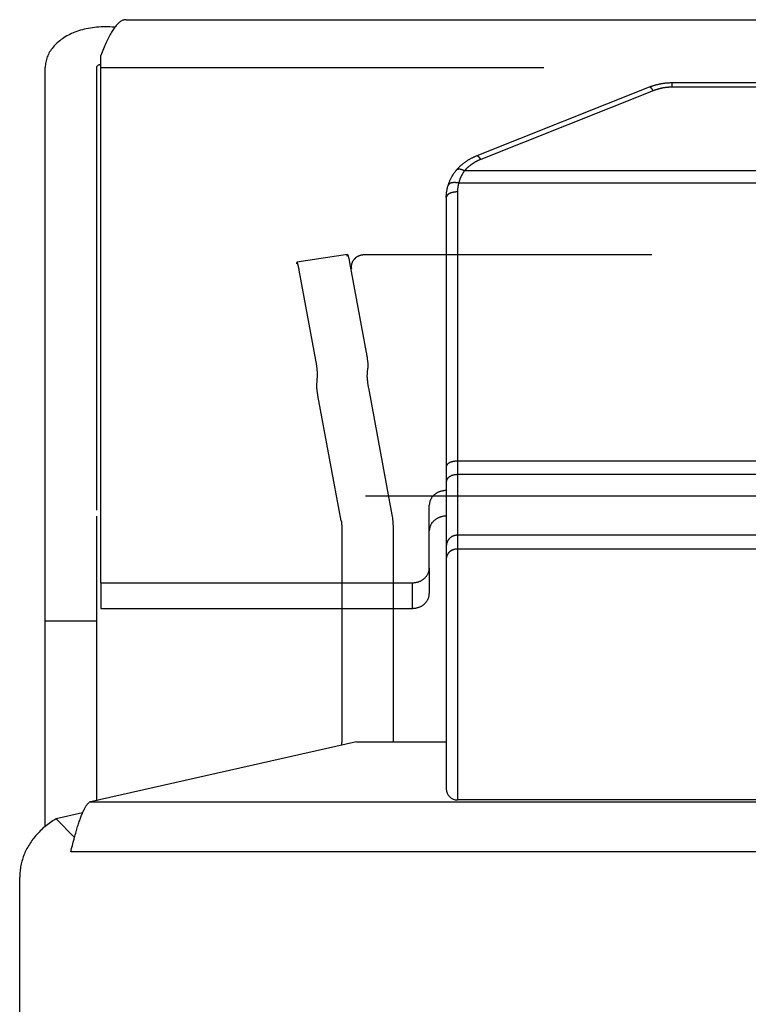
# Model space of a CAD drawing. Header units: inches. Extents: x 0 to 94.4, y 0 to 61.1.
# Tile 77 of 112: x 68.6 to 69.5, y 36 to 37.2. Entities that reach past the tile are written whole.
import ezdxf

# ---------------------------------------------------------------- set-up
doc = ezdxf.new("R2010")
doc.units = ezdxf.units.IN
doc.header["$LTSCALE"] = 5.194444
doc.header["$MEASUREMENT"] = 0
doc.linetypes.add('HIDDEN', pattern=[0.2, 0.1, -0.1])
doc.layers.get('0').update_dxf_attribs({"linetype": 'CONTINUOUS'})
doc.layers.add('DEFAULT_2', color=8, linetype='HIDDEN')
doc.layers.add('DOOR_ASSEMBLY', color=7, linetype='CONTINUOUS')

msp = doc.modelspace()

# ---------------------------------------------------------------- linework, layer by layer
at = {"color": 3, "linetype": 'Continuous'}
for p, q in [((68.9856, 36.5062), (68.9856, 36.3489)), ((69.0027, 36.3498), (68.6893, 36.2788)), ((69.0027, 36.3498), (69.1079, 36.3498)), ((92.5265, 36.2788), (68.6893, 36.2788)), ((68.6816, 36.2665), (68.6508, 36.2595)), ((68.6688, 36.2245), (68.6698, 36.2283)), ((68.6698, 36.2283), (68.6707, 36.232)), ((68.6707, 36.232), (68.6716, 36.2356)), ((68.6679, 36.2206), (68.6688, 36.2245)), ((92.5479, 36.2206), (68.6679, 36.2206)), ((68.6079, 27.9403), (68.6079, 36.1911))]:
    msp.add_line(p, q, dxfattribs=at)
at = {"color": 7, "linetype": 'Continuous'}
for p, q in [((69.0456, 36.3789), (69.0456, 36.3489)), ((68.6721, 36.2374), (68.6508, 36.2595))]:
    msp.add_line(p, q, dxfattribs=at)
at = {"color": 3, "linetype": 'Continuous'}
for points in [[(68.9852, 36.3458), (68.9853, 36.3461), (68.9854, 36.3468), (68.9855, 36.3475), (68.9855, 36.3482), (68.9856, 36.3489)], [(68.6716, 36.2356), (68.6726, 36.2391), (68.673, 36.2408), (68.6735, 36.2425), (68.674, 36.2441), (68.6744, 36.2457), (68.6749, 36.2473), (68.6754, 36.2489), (68.6758, 36.2504), (68.6763, 36.2519), (68.6768, 36.2534), (68.6772, 36.2548), (68.6777, 36.2562), (68.6782, 36.2575), (68.6786, 36.2589), (68.6791, 36.2602), (68.6796, 36.2614), (68.68, 36.2626), (68.6805, 36.2638), (68.681, 36.2649), (68.6814, 36.2661), (68.6819, 36.2671), (68.6824, 36.2681), (68.6828, 36.2691), (68.6833, 36.2701), (68.6838, 36.271), (68.6842, 36.2719), (68.6847, 36.2727), (68.6851, 36.2735), (68.6856, 36.2742), (68.6861, 36.275), (68.6865, 36.2756), (68.687, 36.2762), (68.6875, 36.2768), (68.6879, 36.2774), (68.6884, 36.2779), (68.6889, 36.2783), (68.6893, 36.2788)], [(68.6508, 36.2595), (68.649, 36.2584), (68.6473, 36.2574), (68.6457, 36.2563), (68.644, 36.2551), (68.6424, 36.254), (68.6408, 36.2528), (68.6393, 36.2516), (68.6378, 36.2504), (68.6363, 36.2492), (68.6348, 36.2479), (68.6334, 36.2466), (68.632, 36.2453), (68.6307, 36.2439), (68.6294, 36.2426), (68.6281, 36.2412), (68.6268, 36.2398), (68.6256, 36.2383), (68.6244, 36.2369), (68.6233, 36.2354), (68.6222, 36.2339), (68.6212, 36.2324), (68.6201, 36.2309), (68.6192, 36.2294), (68.6182, 36.2278), (68.6173, 36.2263), (68.6164, 36.2247), (68.6156, 36.2231), (68.6148, 36.2215), (68.6141, 36.2199), (68.6134, 36.2182), (68.6127, 36.2166), (68.6121, 36.2149), (68.6115, 36.2133), (68.611, 36.2116), (68.6105, 36.2099), (68.6101, 36.2082), (68.6097, 36.2065), (68.6093, 36.2048), (68.609, 36.2031), (68.6087, 36.2014), (68.6084, 36.1997), (68.6083, 36.198), (68.6081, 36.1963), (68.608, 36.1945), (68.6079, 36.1928), (68.6079, 36.1911)]]:
    msp.add_lwpolyline(points, dxfattribs=at)
at = {"layer": 'DEFAULT_2', "color": 8, "linetype": 'HIDDEN'}
for p, q in [((68.9919, 36.9213), (68.9328, 36.9123)), ((92.2044, 36.9208), (69.0114, 36.9208)), ((68.9937, 36.9161), (68.9939, 36.9153)), ((68.9939, 36.9153), (68.994, 36.9146)), ((68.994, 36.9146), (68.9942, 36.9138)), ((68.9942, 36.9138), (68.9944, 36.913)), ((68.9944, 36.913), (68.9945, 36.9121)), ((68.9945, 36.9121), (69.0141, 36.8065)), ((68.9348, 36.9063), (68.9346, 36.907)), ((68.935, 36.9056), (68.9348, 36.9063)), ((68.9351, 36.9048), (68.935, 36.9056)), ((68.9353, 36.9039), (68.9351, 36.9048)), ((68.9354, 36.9031), (68.9353, 36.9039)), ((68.955, 36.7975), (68.9354, 36.9031)), ((69.0141, 36.8065), (69.0142, 36.8056)), ((69.0142, 36.8056), (69.0144, 36.8047)), ((68.9551, 36.7966), (68.955, 36.7975)), ((68.9553, 36.7957), (68.9551, 36.7966)), ((68.9554, 36.7947), (68.9553, 36.7957)), ((68.9556, 36.7938), (68.9554, 36.7947)), ((68.9557, 36.7929), (68.9556, 36.7938)), ((69.0144, 36.8047), (69.0145, 36.8038)), ((69.0145, 36.8038), (69.0147, 36.8028)), ((69.0147, 36.8028), (69.0148, 36.8019)), ((69.0148, 36.8019), (69.015, 36.801)), ((69.015, 36.801), (69.0151, 36.8)), ((69.0151, 36.8), (69.0152, 36.7991)), ((69.0152, 36.7991), (69.0153, 36.7982)), ((69.0153, 36.7982), (69.0155, 36.7973)), ((69.0155, 36.7973), (69.0156, 36.7964)), ((69.0156, 36.7964), (69.0157, 36.7956)), ((69.0157, 36.7956), (69.0158, 36.7947)), ((69.0158, 36.7947), (69.0158, 36.7939)), ((69.0158, 36.7939), (69.0159, 36.7932)), ((68.9559, 36.792), (68.9557, 36.7929)), ((68.956, 36.791), (68.9559, 36.792)), ((68.9561, 36.7901), (68.956, 36.791)), ((68.9563, 36.7892), (68.9561, 36.7901)), ((68.9567, 36.7857), (68.9566, 36.7866)), ((68.9567, 36.7849), (68.9567, 36.7857)), ((68.9568, 36.7841), (68.9567, 36.7849)), ((69.0152, 36.7774), (69.0161, 36.7878)), ((68.9561, 36.7684), (68.957, 36.7788)), ((69.0154, 36.7729), (69.0155, 36.7723)), ((69.0155, 36.7723), (69.0156, 36.7716)), ((69.0156, 36.7716), (69.0156, 36.771)), ((69.0156, 36.771), (69.0157, 36.7704)), ((68.9564, 36.7632), (68.9563, 36.7638)), ((68.9567, 36.7607), (68.9566, 36.7613)), ((68.9568, 36.76), (68.9567, 36.7607)), ((68.9569, 36.7593), (68.9568, 36.76)), ((68.957, 36.7586), (68.9569, 36.7593)), ((69.0157, 36.7704), (69.0158, 36.7697)), ((69.0158, 36.7697), (69.0159, 36.769)), ((69.0159, 36.769), (69.016, 36.7683)), ((69.016, 36.7683), (69.0161, 36.7677)), ((69.0161, 36.7677), (69.0162, 36.767)), ((69.0162, 36.767), (69.0163, 36.7663)), ((69.0163, 36.7663), (69.0164, 36.7657)), ((69.0164, 36.7657), (69.0166, 36.765)), ((69.0166, 36.765), (69.0441, 36.616)), ((68.9571, 36.758), (68.957, 36.7586)), ((68.9572, 36.7573), (68.9571, 36.758)), ((68.9574, 36.7566), (68.9572, 36.7573)), ((68.9575, 36.756), (68.9574, 36.7566)), ((68.9847, 36.6089), (68.9575, 36.756)), ((69.0133, 36.6384), (92.2025, 36.6384)), ((68.9856, 36.599), (68.9856, 36.5062)), ((69.0456, 36.599), (69.0456, 36.3789)), ((68.6679, 27.9403), (68.6679, 36.2206))]:
    msp.add_line(p, q, dxfattribs=at)
for points in [[(68.9916, 36.9193), (68.9916, 36.9195), (68.9916, 36.9197), (68.9916, 36.9199), (68.9916, 36.9201), (68.9916, 36.9203), (68.9916, 36.9205), (68.9916, 36.9206), (68.9916, 36.9207), (68.9917, 36.9209), (68.9917, 36.921), (68.9917, 36.9211), (68.9917, 36.9211), (68.9918, 36.9212), (68.9918, 36.9213), (68.9918, 36.9213), (68.9919, 36.9213), (68.9919, 36.9213)], [(68.9919, 36.9213), (68.9919, 36.9213), (68.992, 36.9213), (68.992, 36.9213), (68.9921, 36.9213), (68.9921, 36.9212), (68.9922, 36.9211), (68.9922, 36.9211), (68.9923, 36.921), (68.9923, 36.9209), (68.9924, 36.9208), (68.9924, 36.9206), (68.9925, 36.9205), (68.9926, 36.9203), (68.9926, 36.9201), (68.9927, 36.9199), (68.9928, 36.9197), (68.9928, 36.9195), (68.9929, 36.9193), (68.993, 36.9191), (68.993, 36.9188), (68.9931, 36.9186), (68.9932, 36.9183), (68.9933, 36.918), (68.9933, 36.9177), (68.9934, 36.9174), (68.9935, 36.9171), (68.9936, 36.9167), (68.9936, 36.9164), (68.9937, 36.9161)], [(69.0114, 36.9208), (69.011, 36.9208), (69.0105, 36.9208), (69.01, 36.9208), (69.0096, 36.9207), (69.0091, 36.9206), (69.0086, 36.9206), (69.0082, 36.9205), (69.0077, 36.9204), (69.0073, 36.9203), (69.0068, 36.9201), (69.0064, 36.92), (69.006, 36.9198), (69.0055, 36.9197), (69.0051, 36.9195), (69.0047, 36.9193), (69.0043, 36.9191), (69.0039, 36.9189), (69.0035, 36.9187), (69.0031, 36.9184), (69.0027, 36.9182), (69.0023, 36.9179), (69.0019, 36.9176), (69.0016, 36.9174), (69.0012, 36.9171), (69.0009, 36.9168), (69.0006, 36.9164), (69.0003, 36.9161), (68.9999, 36.9158), (68.9997, 36.9155), (68.9994, 36.9151), (68.9991, 36.9147), (68.9988, 36.9144), (68.9986, 36.914), (68.9984, 36.9136), (68.9981, 36.9132), (68.9979, 36.9129), (68.9977, 36.9125), (68.9975, 36.9121), (68.9974, 36.9116), (68.9972, 36.9112), (68.9971, 36.9108), (68.9969, 36.9104), (68.9968, 36.91), (68.9967, 36.9095), (68.9966, 36.9091), (68.9966, 36.9087), (68.9965, 36.9082), (68.9965, 36.9078), (68.9964, 36.9074), (68.9964, 36.9069), (68.9964, 36.9067)], [(68.9328, 36.9123), (68.9328, 36.9123), (68.9328, 36.9123), (68.9327, 36.9122), (68.9327, 36.9122), (68.9327, 36.9121), (68.9326, 36.912), (68.9326, 36.9119), (68.9326, 36.9118), (68.9326, 36.9117), (68.9325, 36.9116), (68.9325, 36.9114), (68.9325, 36.9113), (68.9325, 36.9111), (68.9325, 36.9109), (68.9325, 36.9107), (68.9325, 36.9105), (68.9325, 36.9103)], [(68.9346, 36.907), (68.9346, 36.9074), (68.9345, 36.9077), (68.9344, 36.908), (68.9343, 36.9084), (68.9342, 36.9087), (68.9342, 36.909), (68.9341, 36.9093), (68.934, 36.9095), (68.9339, 36.9098), (68.9339, 36.91), (68.9338, 36.9103), (68.9337, 36.9105), (68.9337, 36.9107), (68.9336, 36.9109), (68.9335, 36.9111), (68.9335, 36.9113), (68.9334, 36.9114), (68.9333, 36.9116), (68.9333, 36.9117), (68.9332, 36.9119), (68.9332, 36.912), (68.9331, 36.912), (68.9331, 36.9121), (68.933, 36.9122), (68.933, 36.9122), (68.9329, 36.9123), (68.9329, 36.9123), (68.9328, 36.9123), (68.9328, 36.9123)], [(68.9964, 36.9067), (68.9964, 36.9065), (68.9964, 36.9061), (68.9965, 36.9056), (68.9965, 36.9052), (68.9966, 36.9047), (68.9966, 36.9043)], [(68.9564, 36.7879), (68.9564, 36.7883), (68.9563, 36.7892)], [(68.9566, 36.7866), (68.9565, 36.787), (68.9564, 36.7879)], [(68.957, 36.7788), (68.957, 36.779), (68.957, 36.7792), (68.957, 36.7794), (68.957, 36.7796), (68.957, 36.7798), (68.957, 36.78), (68.957, 36.7803), (68.957, 36.7805), (68.957, 36.7808), (68.957, 36.7811), (68.957, 36.7814), (68.957, 36.7817), (68.957, 36.782), (68.957, 36.7823), (68.9569, 36.7827), (68.9569, 36.783), (68.9569, 36.7834), (68.9568, 36.7841)], [(69.0159, 36.7932), (69.016, 36.7924), (69.016, 36.7921), (69.016, 36.7917), (69.016, 36.7914), (69.0161, 36.791), (69.0161, 36.7907), (69.0161, 36.7904), (69.0161, 36.7901), (69.0161, 36.7898), (69.0161, 36.7896), (69.0161, 36.7893), (69.0161, 36.7891), (69.0161, 36.7888), (69.0161, 36.7886), (69.0161, 36.7884), (69.0161, 36.7882), (69.0161, 36.788), (69.0161, 36.7878)], [(69.0152, 36.7774), (69.0152, 36.7773), (69.0152, 36.7772), (69.0152, 36.777), (69.0152, 36.7769), (69.0152, 36.7767), (69.0152, 36.7765), (69.0152, 36.7763), (69.0152, 36.7762), (69.0152, 36.7759), (69.0152, 36.7757), (69.0152, 36.7755), (69.0152, 36.7753), (69.0152, 36.775), (69.0153, 36.7748), (69.0153, 36.7745), (69.0153, 36.7743), (69.0153, 36.774), (69.0153, 36.7737), (69.0154, 36.7735), (69.0154, 36.7729)], [(68.9563, 36.7638), (68.9563, 36.7644), (68.9563, 36.7647), (68.9562, 36.765), (68.9562, 36.7653), (68.9562, 36.7655), (68.9562, 36.7658), (68.9562, 36.766), (68.9561, 36.7663), (68.9561, 36.7665), (68.9561, 36.7667), (68.9561, 36.7669), (68.9561, 36.7671), (68.9561, 36.7673), (68.9561, 36.7675), (68.9561, 36.7677), (68.9561, 36.7678), (68.9561, 36.768), (68.9561, 36.7681), (68.9561, 36.7683), (68.9561, 36.7684)], [(68.9565, 36.7623), (68.9564, 36.7629), (68.9564, 36.7632)], [(68.9566, 36.7613), (68.9566, 36.762), (68.9565, 36.7623)], [(68.9847, 36.6089), (68.9849, 36.6077), (68.9851, 36.6064), (68.9852, 36.6052), (68.9853, 36.6039), (68.9854, 36.6027), (68.9855, 36.6015), (68.9856, 36.6002), (68.9856, 36.599)], [(69.0441, 36.616), (69.0444, 36.6141), (69.0447, 36.6123), (69.0449, 36.6104), (69.0451, 36.6085), (69.0453, 36.6066), (69.0454, 36.6047), (69.0455, 36.6028), (69.0456, 36.6009), (69.0456, 36.599)]]:
    msp.add_lwpolyline(points, dxfattribs=at)
at = {"layer": 'DOOR_ASSEMBLY', "color": 3, "linetype": 'Continuous'}
for p, q in [((68.7326, 37.1967), (92.4832, 37.1967)), ((68.7029, 36.5362), (68.7029, 37.1547)), ((68.6379, 36.2505), (68.6379, 37.1407)), ((69.0879, 36.5535), (69.0879, 36.6272)), ((68.7029, 36.5362), (69.0679, 36.5362))]:
    msp.add_line(p, q, dxfattribs=at)
at = {"layer": 'DOOR_ASSEMBLY', "color": 8, "linetype": 'HIDDEN'}
for p, q in [((68.6979, 37.1407), (68.6979, 36.6142)), ((68.7029, 37.1407), (92.5129, 37.1407))]:
    msp.add_line(p, q, dxfattribs=at)
at = {"layer": 'DOOR_ASSEMBLY', "color": 7, "linetype": 'Continuous'}
for p, q in [((69.3457, 37.1174), (69.1435, 37.0369)), ((69.3727, 37.1175), (69.3727, 37.1225)), ((70.3432, 37.1225), (69.3727, 37.1225)), ((70.3432, 37.1175), (69.3727, 37.1175)), ((69.3505, 37.1134), (69.1483, 37.0328)), ((70.5866, 37.0194), (69.1292, 37.0194)), ((70.5935, 37.0051), (69.1224, 37.0051)), ((69.1209, 36.9947), (69.1209, 36.2816)), ((69.1079, 36.9882), (69.1079, 36.2946)), ((70.5949, 36.679), (69.1207, 36.679)), ((70.5949, 36.6631), (69.1209, 36.6631)), ((68.6979, 36.6142), (68.6979, 36.2807)), ((69.4829, 36.592), (69.1209, 36.592)), ((69.4829, 36.5758), (69.1209, 36.5758)), ((69.4829, 36.5758), (69.1209, 36.5758)), ((69.108, 36.5655), (69.1079, 36.5653)), ((69.1079, 36.5653), (69.1079, 36.5651)), ((69.1079, 36.5651), (69.1079, 36.5649)), ((69.1079, 36.5649), (69.1079, 36.5647)), ((69.1079, 36.5647), (69.1079, 36.5645)), ((69.1081, 36.5662), (69.108, 36.566)), ((69.108, 36.5661), (69.108, 36.5658)), ((69.108, 36.5659), (69.108, 36.5657)), ((69.108, 36.5657), (69.108, 36.5655)), ((69.1082, 36.5668), (69.1081, 36.5666)), ((69.1081, 36.5666), (69.1081, 36.5664)), ((69.1081, 36.5664), (69.1081, 36.5662)), ((69.1083, 36.5672), (69.1082, 36.567)), ((69.1082, 36.567), (69.1082, 36.5668)), ((69.1084, 36.5675), (69.1083, 36.5673)), ((69.1083, 36.5673), (69.1083, 36.5671)), ((69.1085, 36.5679), (69.1084, 36.5677)), ((69.1084, 36.5677), (69.1084, 36.5675)), ((69.1086, 36.5681), (69.1085, 36.5679)), ((69.1087, 36.5684), (69.1086, 36.5682)), ((69.1086, 36.5683), (69.1086, 36.5681)), ((69.1088, 36.5686), (69.1087, 36.5684)), ((69.1089, 36.5688), (69.1088, 36.5686)), ((69.109, 36.5691), (69.1089, 36.5689)), ((69.1089, 36.569), (69.1089, 36.5688)), ((69.1091, 36.5693), (69.109, 36.5691)), ((69.1092, 36.5695), (69.1091, 36.5693)), ((69.1093, 36.5696), (69.1092, 36.5695)), ((69.0879, 36.5535), (69.0879, 36.5235)), ((68.7029, 36.5362), (68.7029, 36.5062)), ((69.0679, 36.5362), (69.0679, 36.5062)), ((68.7029, 36.5062), (69.0679, 36.5062)), ((68.6979, 36.4912), (68.6379, 36.4912)), ((69.4829, 36.2816), (69.1209, 36.2816))]:
    msp.add_line(p, q, dxfattribs=at)
at = {"layer": 'DOOR_ASSEMBLY', "color": 3, "linetype": 'Continuous'}
for points in [[(68.7193, 37.1879), (68.7191, 37.1879), (68.7164, 37.1881), (68.7137, 37.1882), (68.711, 37.1883), (68.7084, 37.1883), (68.7057, 37.1883), (68.7032, 37.1882), (68.7006, 37.188), (68.6981, 37.1878), (68.6956, 37.1876), (68.6931, 37.1873), (68.6907, 37.1869), (68.6883, 37.1865), (68.6859, 37.186), (68.6836, 37.1855), (68.6814, 37.1849), (68.6791, 37.1843), (68.677, 37.1836), (68.6748, 37.1829), (68.6727, 37.1821), (68.6707, 37.1813), (68.6687, 37.1804), (68.6668, 37.1795), (68.6649, 37.1786), (68.6631, 37.1776), (68.6613, 37.1766), (68.6596, 37.1755), (68.658, 37.1744), (68.6564, 37.1733), (68.6549, 37.1721), (68.6534, 37.1709), (68.652, 37.1697), (68.6506, 37.1685), (68.6494, 37.1672), (68.6481, 37.1659), (68.647, 37.1645), (68.6459, 37.1631), (68.6449, 37.1618), (68.6439, 37.1603), (68.643, 37.1589), (68.6422, 37.1575), (68.6415, 37.156), (68.6408, 37.1545), (68.6402, 37.153), (68.6397, 37.1515), (68.6392, 37.15), (68.6388, 37.1484), (68.6385, 37.1469), (68.6382, 37.1454), (68.6381, 37.1438), (68.6379, 37.1423), (68.6379, 37.1407)], [(68.7326, 37.1967), (68.7319, 37.1967), (68.7311, 37.1966), (68.7303, 37.1964), (68.7295, 37.1962), (68.7288, 37.196), (68.728, 37.1956), (68.7272, 37.1952), (68.7264, 37.1948), (68.7256, 37.1942), (68.7248, 37.1937), (68.7241, 37.193), (68.7233, 37.1923), (68.7225, 37.1916), (68.7217, 37.1907), (68.7209, 37.1898), (68.7201, 37.1889), (68.7194, 37.1879), (68.7186, 37.1868), (68.7178, 37.1857), (68.717, 37.1846), (68.7162, 37.1833), (68.7154, 37.182), (68.7147, 37.1807), (68.7139, 37.1793), (68.7131, 37.1779), (68.7123, 37.1764), (68.7115, 37.1748), (68.7107, 37.1732), (68.71, 37.1716), (68.7092, 37.1699), (68.7084, 37.1681), (68.7076, 37.1663), (68.7068, 37.1645), (68.706, 37.1626), (68.7053, 37.1607), (68.7045, 37.1587), (68.7037, 37.1567), (68.7029, 37.1547)], [(69.1079, 36.6445), (69.1072, 36.6445), (69.1065, 36.6444), (69.1058, 36.6444), (69.1051, 36.6443), (69.1044, 36.6442), (69.1037, 36.6441), (69.103, 36.6439), (69.1023, 36.6438), (69.1016, 36.6436), (69.1009, 36.6434), (69.1003, 36.6432), (69.0996, 36.6429), (69.099, 36.6426), (69.0983, 36.6424), (69.0977, 36.6421), (69.0971, 36.6417), (69.0965, 36.6414), (69.0959, 36.641), (69.0954, 36.6406), (69.0948, 36.6402), (69.0943, 36.6398), (69.0938, 36.6394), (69.0933, 36.639), (69.0928, 36.6385), (69.0923, 36.638), (69.0919, 36.6375), (69.0915, 36.637), (69.0911, 36.6365), (69.0907, 36.636), (69.0904, 36.6355), (69.09, 36.6349), (69.0897, 36.6344), (69.0894, 36.6338), (69.0892, 36.6332), (69.0889, 36.6326), (69.0887, 36.632), (69.0885, 36.6314), (69.0884, 36.6308), (69.0882, 36.6302), (69.0881, 36.6296), (69.088, 36.629), (69.088, 36.6284), (69.0879, 36.6278), (69.0879, 36.6272)], [(69.0679, 36.5362), (69.0686, 36.5362), (69.0693, 36.5363), (69.07, 36.5363), (69.0708, 36.5364), (69.0715, 36.5365), (69.0722, 36.5366), (69.0729, 36.5368), (69.0735, 36.5369), (69.0742, 36.5371), (69.0749, 36.5373), (69.0756, 36.5375), (69.0762, 36.5378), (69.0769, 36.5381), (69.0775, 36.5383), (69.0781, 36.5386), (69.0787, 36.539), (69.0793, 36.5393), (69.0799, 36.5397), (69.0805, 36.5401), (69.081, 36.5405), (69.0815, 36.5409), (69.0821, 36.5413), (69.0825, 36.5417), (69.083, 36.5422), (69.0835, 36.5427), (69.0839, 36.5432), (69.0843, 36.5437), (69.0847, 36.5442), (69.0851, 36.5447), (69.0855, 36.5452), (69.0858, 36.5458), (69.0861, 36.5463), (69.0864, 36.5469), (69.0866, 36.5475), (69.0869, 36.5481), (69.0871, 36.5487), (69.0873, 36.5493), (69.0875, 36.5499), (69.0876, 36.5505), (69.0877, 36.5511), (69.0878, 36.5517), (69.0879, 36.5523), (69.0879, 36.5529), (69.0879, 36.5535)]]:
    msp.add_lwpolyline(points, dxfattribs=at)
at = {"layer": 'DOOR_ASSEMBLY', "color": 7, "linetype": 'Continuous'}
for points in [[(68.7029, 37.1442), (68.7027, 37.1442), (68.7021, 37.144), (68.7016, 37.1439), (68.7011, 37.1437), (68.7007, 37.1435), (68.7003, 37.1434), (68.6999, 37.1432), (68.6996, 37.143), (68.6993, 37.1428), (68.699, 37.1425), (68.6987, 37.1423), (68.6985, 37.1421), (68.6983, 37.1419), (68.6982, 37.1417), (68.6981, 37.1414), (68.698, 37.1412), (68.6979, 37.1409), (68.6979, 37.1407)], [(69.3727, 37.1225), (69.372, 37.1225), (69.3713, 37.1225), (69.3706, 37.1225), (69.3699, 37.1225), (69.3692, 37.1224), (69.3685, 37.1224), (69.3678, 37.1224), (69.3671, 37.1223), (69.3664, 37.1223), (69.3657, 37.1222), (69.365, 37.1221), (69.3644, 37.1221), (69.3637, 37.122), (69.363, 37.1219), (69.3623, 37.1218), (69.3616, 37.1217), (69.3609, 37.1216), (69.3602, 37.1215), (69.3595, 37.1214), (69.3589, 37.1212), (69.3582, 37.1211), (69.3575, 37.121), (69.3568, 37.1208), (69.3562, 37.1207), (69.3555, 37.1205), (69.3548, 37.1204), (69.3541, 37.1202), (69.3535, 37.12), (69.3528, 37.1198), (69.3522, 37.1196), (69.3515, 37.1194), (69.3508, 37.1192), (69.3502, 37.119), (69.3495, 37.1188), (69.3489, 37.1186), (69.3482, 37.1184), (69.3476, 37.1182), (69.347, 37.1179), (69.3463, 37.1177), (69.3457, 37.1174)], [(69.3505, 37.1134), (69.3504, 37.1135), (69.3503, 37.1137), (69.3502, 37.1138), (69.3501, 37.1139), (69.35, 37.1141), (69.3499, 37.1142), (69.3498, 37.1144), (69.3497, 37.1145), (69.3496, 37.1146), (69.3495, 37.1148), (69.3494, 37.1149), (69.3494, 37.115), (69.3493, 37.1151), (69.3492, 37.1153), (69.3491, 37.1154), (69.349, 37.1155), (69.3489, 37.1156), (69.3488, 37.1157), (69.3487, 37.1158), (69.3486, 37.1159), (69.3485, 37.116), (69.3484, 37.1161), (69.3483, 37.1162), (69.3482, 37.1163), (69.3481, 37.1164), (69.348, 37.1165), (69.348, 37.1166), (69.3479, 37.1166), (69.3478, 37.1167), (69.3477, 37.1168), (69.3476, 37.1168), (69.3475, 37.1169), (69.3474, 37.117), (69.3474, 37.117), (69.3473, 37.1171), (69.3472, 37.1171), (69.3471, 37.1172), (69.347, 37.1172), (69.347, 37.1173), (69.3469, 37.1173), (69.3468, 37.1173), (69.3467, 37.1174), (69.3466, 37.1174), (69.3466, 37.1174), (69.3465, 37.1174), (69.3464, 37.1175), (69.3464, 37.1175), (69.3463, 37.1175), (69.3462, 37.1175), (69.3462, 37.1175), (69.3461, 37.1175), (69.346, 37.1175), (69.346, 37.1175), (69.3459, 37.1175), (69.3458, 37.1175), (69.3458, 37.1175), (69.3457, 37.1174)], [(69.3727, 37.1175), (69.3721, 37.1175), (69.3716, 37.1175), (69.371, 37.1175), (69.3705, 37.1175), (69.3699, 37.1174), (69.3694, 37.1174), (69.3688, 37.1174), (69.3683, 37.1174), (69.3678, 37.1173), (69.3672, 37.1173), (69.3667, 37.1172), (69.3661, 37.1172), (69.3656, 37.1171), (69.365, 37.117), (69.3645, 37.117), (69.364, 37.1169), (69.3634, 37.1168), (69.3629, 37.1167), (69.3624, 37.1166), (69.3618, 37.1166), (69.3613, 37.1165), (69.3608, 37.1164), (69.3602, 37.1162), (69.3597, 37.1161), (69.3592, 37.116), (69.3587, 37.1159), (69.3581, 37.1158), (69.3576, 37.1156), (69.3571, 37.1155), (69.3566, 37.1154), (69.3561, 37.1152), (69.3555, 37.1151), (69.355, 37.1149), (69.3545, 37.1148), (69.354, 37.1146), (69.3535, 37.1144), (69.353, 37.1143), (69.3525, 37.1141), (69.352, 37.1139), (69.3515, 37.1137), (69.351, 37.1135), (69.3505, 37.1134)], [(69.1435, 37.0369), (69.1429, 37.0367), (69.1422, 37.0364), (69.1416, 37.0362), (69.141, 37.0359), (69.1404, 37.0356), (69.1398, 37.0353), (69.1392, 37.035), (69.1386, 37.0347), (69.138, 37.0344), (69.1374, 37.0341), (69.1368, 37.0338), (69.1362, 37.0335), (69.1356, 37.0332), (69.135, 37.0329), (69.1344, 37.0325), (69.1339, 37.0322), (69.1333, 37.0318), (69.1327, 37.0315), (69.1322, 37.0311), (69.1316, 37.0308), (69.1311, 37.0304), (69.1306, 37.03), (69.13, 37.0297), (69.1295, 37.0293), (69.129, 37.0289), (69.1284, 37.0285), (69.1279, 37.0281), (69.1274, 37.0277), (69.1269, 37.0273), (69.1264, 37.0269), (69.1259, 37.0265), (69.1254, 37.0261), (69.1249, 37.0256), (69.1245, 37.0252), (69.124, 37.0248), (69.1235, 37.0244), (69.1231, 37.0239), (69.1226, 37.0235), (69.1222, 37.023), (69.1217, 37.0226), (69.1213, 37.0221), (69.1209, 37.0217), (69.1205, 37.0212), (69.12, 37.0207), (69.1196, 37.0202), (69.1192, 37.0198)], [(69.1483, 37.0328), (69.1482, 37.033), (69.1481, 37.0331), (69.148, 37.0333), (69.1479, 37.0334), (69.1478, 37.0336), (69.1477, 37.0337), (69.1476, 37.0339), (69.1475, 37.034), (69.1474, 37.0341), (69.1473, 37.0343), (69.1472, 37.0344), (69.1471, 37.0345), (69.147, 37.0346), (69.1469, 37.0348), (69.1468, 37.0349), (69.1467, 37.035), (69.1466, 37.0351), (69.1465, 37.0352), (69.1464, 37.0353), (69.1463, 37.0354), (69.1462, 37.0355), (69.1462, 37.0356), (69.1461, 37.0357), (69.146, 37.0358), (69.1459, 37.0359), (69.1458, 37.036), (69.1457, 37.036), (69.1456, 37.0361), (69.1455, 37.0362), (69.1454, 37.0363), (69.1454, 37.0363), (69.1453, 37.0364), (69.1452, 37.0365), (69.1451, 37.0365), (69.145, 37.0366), (69.1449, 37.0366), (69.1449, 37.0367), (69.1448, 37.0367), (69.1447, 37.0368), (69.1446, 37.0368), (69.1445, 37.0368), (69.1445, 37.0369), (69.1444, 37.0369), (69.1443, 37.0369), (69.1442, 37.0369), (69.1442, 37.037), (69.1441, 37.037), (69.144, 37.037), (69.144, 37.037), (69.1439, 37.037), (69.1438, 37.037), (69.1438, 37.037), (69.1437, 37.037), (69.1437, 37.037), (69.1436, 37.037), (69.1435, 37.037), (69.1435, 37.0369), (69.1435, 37.0369)], [(69.1483, 37.0328), (69.1478, 37.0327), (69.1473, 37.0325), (69.1468, 37.0323), (69.1464, 37.032), (69.1459, 37.0318), (69.1454, 37.0316), (69.145, 37.0314), (69.1445, 37.0312), (69.1441, 37.031), (69.1436, 37.0307), (69.1432, 37.0305), (69.1427, 37.0303), (69.1423, 37.03), (69.1419, 37.0298), (69.1414, 37.0295), (69.141, 37.0293), (69.1406, 37.029), (69.1401, 37.0288), (69.1397, 37.0285), (69.1393, 37.0282), (69.1389, 37.028), (69.1385, 37.0277), (69.1381, 37.0274), (69.1377, 37.0271), (69.1373, 37.0269), (69.1369, 37.0266), (69.1365, 37.0263), (69.1361, 37.026), (69.1357, 37.0257), (69.1353, 37.0254), (69.1349, 37.0251), (69.1346, 37.0248), (69.1342, 37.0245), (69.1338, 37.0241), (69.1335, 37.0238), (69.1331, 37.0235), (69.1328, 37.0232), (69.1324, 37.0229), (69.1321, 37.0225), (69.1317, 37.0222), (69.1314, 37.0219), (69.1311, 37.0215), (69.1308, 37.0212), (69.1304, 37.0208), (69.1301, 37.0205), (69.1298, 37.0201), (69.1295, 37.0198), (69.1292, 37.0194)], [(69.1192, 37.0198), (69.1189, 37.0193), (69.1185, 37.0189), (69.1181, 37.0184), (69.1178, 37.0179), (69.1174, 37.0174), (69.117, 37.017), (69.1167, 37.0165), (69.1164, 37.016), (69.116, 37.0155), (69.1157, 37.015), (69.1154, 37.0145), (69.1151, 37.014), (69.1148, 37.0135), (69.1145, 37.013), (69.1142, 37.0125), (69.1139, 37.0119), (69.1136, 37.0114), (69.1133, 37.0109), (69.1131, 37.0104), (69.1128, 37.0098), (69.1126, 37.0093), (69.1123, 37.0088), (69.1121, 37.0082), (69.1118, 37.0077), (69.1116, 37.0071), (69.1114, 37.0066), (69.1112, 37.006), (69.111, 37.0055), (69.1108, 37.0049), (69.1106, 37.0044), (69.1104, 37.0038), (69.1102, 37.0033), (69.11, 37.0027), (69.1099, 37.0021)], [(69.1292, 37.0194), (69.129, 37.0195), (69.1289, 37.0196), (69.1287, 37.0197), (69.1285, 37.0198), (69.1283, 37.0199), (69.1281, 37.02), (69.128, 37.02), (69.1278, 37.0201), (69.1276, 37.0202), (69.1274, 37.0203), (69.1272, 37.0203), (69.1271, 37.0204), (69.1269, 37.0205), (69.1267, 37.0205), (69.1265, 37.0206), (69.1264, 37.0206), (69.1262, 37.0207), (69.126, 37.0208), (69.1258, 37.0208), (69.1257, 37.0208), (69.1255, 37.0209), (69.1253, 37.0209), (69.1252, 37.021), (69.125, 37.021), (69.1248, 37.021), (69.1247, 37.0211), (69.1245, 37.0211), (69.1243, 37.0211), (69.1242, 37.0211), (69.124, 37.0212), (69.1239, 37.0212), (69.1237, 37.0212), (69.1236, 37.0212), (69.1234, 37.0212), (69.1233, 37.0212), (69.1231, 37.0212), (69.123, 37.0212), (69.1228, 37.0212), (69.1227, 37.0212), (69.1225, 37.0212), (69.1224, 37.0212), (69.1222, 37.0212), (69.1221, 37.0212), (69.122, 37.0212), (69.1218, 37.0211), (69.1217, 37.0211), (69.1216, 37.0211), (69.1215, 37.0211), (69.1213, 37.021), (69.1212, 37.021), (69.1211, 37.021), (69.121, 37.0209), (69.1208, 37.0209), (69.1207, 37.0208), (69.1206, 37.0208), (69.1205, 37.0208), (69.1204, 37.0207), (69.1203, 37.0206), (69.1202, 37.0206), (69.1201, 37.0205), (69.12, 37.0205), (69.1199, 37.0204), (69.1198, 37.0203), (69.1197, 37.0203), (69.1196, 37.0202), (69.1196, 37.0201), (69.1195, 37.02), (69.1194, 37.02), (69.1193, 37.0199), (69.1193, 37.0198)], [(69.1292, 37.0194), (69.1289, 37.019), (69.1286, 37.0186), (69.1283, 37.0182), (69.1281, 37.0178), (69.1278, 37.0174), (69.1275, 37.017), (69.1272, 37.0166), (69.127, 37.0161), (69.1267, 37.0157), (69.1265, 37.0153), (69.1262, 37.0148), (69.126, 37.0144), (69.1258, 37.014), (69.1255, 37.0135), (69.1253, 37.0131), (69.1251, 37.0126), (69.1249, 37.0122), (69.1247, 37.0117), (69.1245, 37.0113), (69.1243, 37.0108), (69.1241, 37.0103), (69.1239, 37.0099), (69.1237, 37.0094), (69.1236, 37.0089), (69.1234, 37.0084), (69.1232, 37.008), (69.1231, 37.0075), (69.1229, 37.007), (69.1228, 37.0065), (69.1226, 37.006), (69.1225, 37.0055), (69.1224, 37.0051)], [(69.1079, 36.9882), (69.1079, 36.9888), (69.1079, 36.9894), (69.1079, 36.99), (69.108, 36.9906), (69.108, 36.9911), (69.108, 36.9917), (69.1081, 36.9923), (69.1081, 36.9929), (69.1082, 36.9935), (69.1083, 36.9941), (69.1083, 36.9946), (69.1084, 36.9952), (69.1085, 36.9958), (69.1086, 36.9964), (69.1087, 36.997), (69.1088, 36.9975), (69.1089, 36.9981), (69.109, 36.9987), (69.1091, 36.9993), (69.1093, 36.9998), (69.1094, 37.0004), (69.1096, 37.001), (69.1097, 37.0016), (69.1099, 37.0021)], [(69.1224, 37.0051), (69.1222, 37.0051), (69.1219, 37.0051), (69.1217, 37.0052), (69.1215, 37.0052), (69.1213, 37.0053), (69.1211, 37.0053), (69.1209, 37.0053), (69.1207, 37.0054), (69.1205, 37.0054), (69.1203, 37.0054), (69.1201, 37.0054), (69.1199, 37.0055), (69.1196, 37.0055), (69.1194, 37.0055), (69.1192, 37.0055), (69.119, 37.0055), (69.1188, 37.0056), (69.1186, 37.0056), (69.1184, 37.0056), (69.1182, 37.0056), (69.118, 37.0056), (69.1178, 37.0056), (69.1176, 37.0056), (69.1174, 37.0056), (69.1172, 37.0056), (69.1171, 37.0056), (69.1169, 37.0056), (69.1167, 37.0056), (69.1165, 37.0056), (69.1163, 37.0056), (69.1161, 37.0055), (69.1159, 37.0055), (69.1158, 37.0055), (69.1156, 37.0055), (69.1154, 37.0055), (69.1152, 37.0054), (69.1151, 37.0054), (69.1149, 37.0054), (69.1147, 37.0054), (69.1145, 37.0053), (69.1144, 37.0053), (69.1142, 37.0053), (69.1141, 37.0052), (69.1139, 37.0052), (69.1137, 37.0052), (69.1136, 37.0051), (69.1134, 37.0051), (69.1133, 37.005), (69.1132, 37.005), (69.113, 37.0049), (69.1129, 37.0049), (69.1127, 37.0048), (69.1126, 37.0048), (69.1125, 37.0047), (69.1123, 37.0047), (69.1122, 37.0046), (69.1121, 37.0045), (69.112, 37.0045), (69.1118, 37.0044), (69.1117, 37.0043), (69.1116, 37.0043), (69.1115, 37.0042), (69.1114, 37.0041), (69.1113, 37.0041), (69.1112, 37.004), (69.1111, 37.0039), (69.111, 37.0038), (69.1109, 37.0037), (69.1108, 37.0037), (69.1108, 37.0036), (69.1107, 37.0035), (69.1106, 37.0034), (69.1105, 37.0033), (69.1104, 37.0032), (69.1104, 37.0032), (69.1103, 37.0031), (69.1103, 37.003), (69.1102, 37.0029), (69.1101, 37.0028), (69.1101, 37.0027), (69.11, 37.0026), (69.11, 37.0025), (69.11, 37.0024), (69.1099, 37.0023), (69.1099, 37.0022), (69.1099, 37.0021)], [(69.1224, 37.0051), (69.1222, 37.0046), (69.1221, 37.0041), (69.122, 37.0037), (69.1219, 37.0032), (69.1218, 37.0027), (69.1217, 37.0023), (69.1216, 37.0018), (69.1215, 37.0013), (69.1214, 37.0009), (69.1213, 37.0004), (69.1213, 36.9999), (69.1212, 36.9995), (69.1212, 36.999), (69.1211, 36.9985), (69.1211, 36.998), (69.121, 36.9976), (69.121, 36.9971), (69.121, 36.9966), (69.1209, 36.9961), (69.1209, 36.9957), (69.1209, 36.9952), (69.1209, 36.9947)], [(69.1209, 36.9947), (69.1207, 36.9947), (69.1205, 36.9947), (69.1203, 36.9947), (69.12, 36.9947), (69.1198, 36.9947), (69.1196, 36.9947), (69.1194, 36.9947), (69.1192, 36.9947), (69.119, 36.9946), (69.1187, 36.9946), (69.1185, 36.9946), (69.1183, 36.9946), (69.1181, 36.9946), (69.1179, 36.9945), (69.1177, 36.9945), (69.1175, 36.9945), (69.1173, 36.9945), (69.1171, 36.9944), (69.1169, 36.9944), (69.1166, 36.9944), (69.1164, 36.9943), (69.1162, 36.9943), (69.116, 36.9942), (69.1158, 36.9942), (69.1156, 36.9942), (69.1154, 36.9941), (69.1152, 36.9941), (69.115, 36.994), (69.1149, 36.994), (69.1147, 36.9939), (69.1145, 36.9939), (69.1143, 36.9938), (69.1141, 36.9938), (69.1139, 36.9937), (69.1137, 36.9936), (69.1136, 36.9936), (69.1134, 36.9935), (69.1132, 36.9935), (69.113, 36.9934), (69.1129, 36.9933), (69.1127, 36.9933), (69.1125, 36.9932), (69.1124, 36.9931), (69.1122, 36.993), (69.112, 36.993), (69.1119, 36.9929), (69.1117, 36.9928), (69.1116, 36.9927), (69.1114, 36.9927), (69.1113, 36.9926), (69.1111, 36.9925), (69.111, 36.9924), (69.1108, 36.9923), (69.1107, 36.9922), (69.1106, 36.9922), (69.1104, 36.9921), (69.1103, 36.992), (69.1102, 36.9919), (69.1101, 36.9918), (69.11, 36.9917), (69.1098, 36.9916), (69.1097, 36.9915), (69.1096, 36.9914), (69.1095, 36.9913), (69.1094, 36.9912), (69.1093, 36.9912), (69.1092, 36.9911), (69.1091, 36.991), (69.109, 36.9909), (69.1089, 36.9908), (69.1089, 36.9907), (69.1088, 36.9906), (69.1087, 36.9905), (69.1086, 36.9904), (69.1086, 36.9903), (69.1085, 36.9901), (69.1084, 36.99), (69.1084, 36.9899), (69.1083, 36.9898), (69.1083, 36.9897), (69.1082, 36.9896), (69.1082, 36.9895), (69.1081, 36.9894), (69.1081, 36.9893), (69.1081, 36.9892), (69.108, 36.9891), (69.108, 36.989), (69.108, 36.9889), (69.108, 36.9888), (69.1079, 36.9887), (69.1079, 36.9885), (69.1079, 36.9884), (69.1079, 36.9883), (69.1079, 36.9882)], [(69.1207, 36.679), (69.1205, 36.679), (69.1203, 36.679), (69.12, 36.6789), (69.1198, 36.6789), (69.1196, 36.6789), (69.1194, 36.6789), (69.1192, 36.6789), (69.119, 36.6789), (69.1187, 36.6789), (69.1185, 36.6788), (69.1183, 36.6788), (69.1181, 36.6788), (69.1179, 36.6788), (69.1177, 36.6788), (69.1175, 36.6787), (69.1173, 36.6787), (69.1171, 36.6787), (69.1169, 36.6786), (69.1166, 36.6786), (69.1164, 36.6786), (69.1162, 36.6785), (69.116, 36.6785), (69.1158, 36.6784), (69.1156, 36.6784), (69.1154, 36.6784), (69.1152, 36.6783), (69.115, 36.6783), (69.1149, 36.6782), (69.1147, 36.6782), (69.1145, 36.6781), (69.1143, 36.6781), (69.1141, 36.678), (69.1139, 36.6779), (69.1137, 36.6779), (69.1136, 36.6778), (69.1134, 36.6778), (69.1132, 36.6777), (69.113, 36.6776), (69.1129, 36.6776), (69.1127, 36.6775), (69.1125, 36.6774), (69.1124, 36.6774), (69.1122, 36.6773), (69.112, 36.6772), (69.1119, 36.6771), (69.1117, 36.6771), (69.1116, 36.677), (69.1114, 36.6769), (69.1113, 36.6768), (69.1111, 36.6767), (69.111, 36.6767), (69.1108, 36.6766), (69.1107, 36.6765), (69.1106, 36.6764), (69.1104, 36.6763), (69.1103, 36.6762), (69.1102, 36.6761), (69.1101, 36.676), (69.11, 36.676), (69.1098, 36.6759), (69.1097, 36.6758), (69.1096, 36.6757), (69.1095, 36.6756), (69.1094, 36.6755), (69.1093, 36.6754), (69.1092, 36.6753), (69.1091, 36.6752), (69.109, 36.6751), (69.1089, 36.675), (69.1089, 36.6749), (69.1088, 36.6748), (69.1087, 36.6747), (69.1086, 36.6746), (69.1086, 36.6745), (69.1085, 36.6744), (69.1084, 36.6743), (69.1084, 36.6742), (69.1083, 36.6741), (69.1083, 36.674), (69.1082, 36.6739), (69.1082, 36.6738), (69.1081, 36.6736), (69.1081, 36.6735), (69.1081, 36.6734), (69.108, 36.6733), (69.108, 36.6732), (69.108, 36.6731), (69.108, 36.673), (69.1079, 36.6729), (69.1079, 36.6728), (69.1079, 36.6727), (69.1079, 36.6726), (69.1079, 36.6725)], [(69.1209, 36.6631), (69.1207, 36.6631), (69.1205, 36.6631), (69.1203, 36.6631), (69.12, 36.663), (69.1198, 36.663), (69.1196, 36.663), (69.1194, 36.663), (69.1192, 36.663), (69.119, 36.663), (69.1187, 36.663), (69.1185, 36.6629), (69.1183, 36.6629), (69.1181, 36.6629), (69.1179, 36.6628), (69.1177, 36.6628), (69.1175, 36.6628), (69.1173, 36.6627), (69.1171, 36.6627), (69.1169, 36.6627), (69.1166, 36.6626), (69.1164, 36.6626), (69.1162, 36.6625), (69.116, 36.6625), (69.1158, 36.6624), (69.1156, 36.6624), (69.1154, 36.6623), (69.1152, 36.6622), (69.115, 36.6622), (69.1149, 36.6621), (69.1147, 36.6621), (69.1145, 36.662), (69.1143, 36.6619), (69.1141, 36.6619), (69.1139, 36.6618), (69.1137, 36.6617), (69.1136, 36.6616), (69.1134, 36.6616), (69.1132, 36.6615), (69.113, 36.6614), (69.1129, 36.6613), (69.1127, 36.6612), (69.1125, 36.6611), (69.1124, 36.6611), (69.1122, 36.661), (69.112, 36.6609), (69.1119, 36.6608), (69.1117, 36.6607), (69.1116, 36.6606), (69.1114, 36.6605), (69.1113, 36.6604), (69.1111, 36.6603), (69.111, 36.6602), (69.1108, 36.6601), (69.1107, 36.66), (69.1106, 36.6599), (69.1104, 36.6597), (69.1103, 36.6596), (69.1102, 36.6595), (69.1101, 36.6594), (69.11, 36.6593), (69.1098, 36.6592), (69.1097, 36.6591), (69.1096, 36.6589), (69.1095, 36.6588), (69.1094, 36.6587), (69.1093, 36.6586), (69.1092, 36.6585), (69.1091, 36.6583), (69.109, 36.6582), (69.1089, 36.6581), (69.1089, 36.658), (69.1088, 36.6578), (69.1087, 36.6577), (69.1086, 36.6576), (69.1086, 36.6575), (69.1085, 36.6573), (69.1084, 36.6572), (69.1084, 36.6571), (69.1083, 36.6569), (69.1083, 36.6568), (69.1082, 36.6567), (69.1082, 36.6565), (69.1081, 36.6564), (69.1081, 36.6563), (69.1081, 36.6561), (69.108, 36.656), (69.108, 36.6559), (69.108, 36.6557), (69.108, 36.6556), (69.1079, 36.6555), (69.1079, 36.6553), (69.1079, 36.6552), (69.1079, 36.655), (69.1079, 36.6549)], [(69.1079, 36.6145), (69.1072, 36.6145), (69.1065, 36.6144), (69.1058, 36.6144), (69.1051, 36.6143), (69.1044, 36.6142), (69.1037, 36.6141), (69.103, 36.6139), (69.1023, 36.6138), (69.1016, 36.6136), (69.1009, 36.6134), (69.1003, 36.6132), (69.0996, 36.6129), (69.099, 36.6126), (69.0983, 36.6124), (69.0977, 36.6121), (69.0971, 36.6117), (69.0965, 36.6114), (69.0959, 36.611), (69.0954, 36.6106), (69.0948, 36.6102), (69.0943, 36.6098), (69.0938, 36.6094), (69.0933, 36.609), (69.0928, 36.6085), (69.0923, 36.608), (69.0919, 36.6075), (69.0915, 36.607), (69.0911, 36.6065), (69.0907, 36.606), (69.0904, 36.6055), (69.09, 36.6049), (69.0897, 36.6044), (69.0894, 36.6038), (69.0892, 36.6032), (69.0889, 36.6026), (69.0887, 36.602), (69.0885, 36.6014), (69.0884, 36.6008), (69.0882, 36.6002), (69.0881, 36.5996), (69.088, 36.599), (69.088, 36.5984), (69.0879, 36.5978), (69.0879, 36.5972)], [(69.1209, 36.592), (69.1207, 36.592), (69.1205, 36.592), (69.1203, 36.592), (69.12, 36.592), (69.1198, 36.592), (69.1196, 36.592), (69.1194, 36.5919), (69.1192, 36.5919), (69.119, 36.5919), (69.1187, 36.5919), (69.1185, 36.5918), (69.1183, 36.5918), (69.1181, 36.5917), (69.1179, 36.5917), (69.1177, 36.5916), (69.1175, 36.5916), (69.1173, 36.5915), (69.1171, 36.5915), (69.1169, 36.5914), (69.1166, 36.5913), (69.1164, 36.5913), (69.1162, 36.5912), (69.116, 36.5911), (69.1158, 36.591), (69.1156, 36.5909), (69.1154, 36.5908), (69.1152, 36.5908), (69.115, 36.5907), (69.1149, 36.5906), (69.1147, 36.5905), (69.1145, 36.5904), (69.1143, 36.5903), (69.1141, 36.5901), (69.1139, 36.59), (69.1137, 36.5899), (69.1136, 36.5898), (69.1134, 36.5897), (69.1132, 36.5895), (69.113, 36.5894), (69.1129, 36.5893), (69.1127, 36.5892), (69.1125, 36.589), (69.1124, 36.5889), (69.1122, 36.5887), (69.112, 36.5886), (69.1119, 36.5884), (69.1117, 36.5883), (69.1116, 36.5881), (69.1114, 36.588), (69.1113, 36.5878), (69.1111, 36.5877), (69.111, 36.5875), (69.1108, 36.5873), (69.1107, 36.5872), (69.1106, 36.587), (69.1104, 36.5868), (69.1103, 36.5867), (69.1102, 36.5865), (69.1101, 36.5863), (69.11, 36.5861), (69.1098, 36.586), (69.1097, 36.5858), (69.1096, 36.5856), (69.1095, 36.5854), (69.1094, 36.5852), (69.1093, 36.585), (69.1092, 36.5848), (69.1091, 36.5846), (69.109, 36.5844), (69.1089, 36.5842), (69.1089, 36.5841), (69.1088, 36.5839), (69.1087, 36.5837), (69.1086, 36.5835), (69.1086, 36.5833), (69.1085, 36.583), (69.1084, 36.5828), (69.1084, 36.5826), (69.1083, 36.5824), (69.1083, 36.5822), (69.1082, 36.582), (69.1082, 36.5818), (69.1081, 36.5816), (69.1081, 36.5814), (69.1081, 36.5812), (69.108, 36.581), (69.108, 36.5808), (69.108, 36.5805), (69.108, 36.5803), (69.1079, 36.5801), (69.1079, 36.5799), (69.1079, 36.5797), (69.1079, 36.5795), (69.1079, 36.5793)], [(69.1209, 36.5758), (69.1207, 36.5758), (69.1205, 36.5758), (69.1203, 36.5758), (69.12, 36.5758), (69.1198, 36.5758), (69.1196, 36.5758), (69.1194, 36.5757), (69.1192, 36.5757), (69.119, 36.5757), (69.1187, 36.5757), (69.1185, 36.5756), (69.1183, 36.5756), (69.1181, 36.5756), (69.1179, 36.5755), (69.1177, 36.5755), (69.1175, 36.5754), (69.1173, 36.5754), (69.1171, 36.5753), (69.1169, 36.5753), (69.1166, 36.5752), (69.1164, 36.5751), (69.1162, 36.5751), (69.116, 36.575), (69.1158, 36.5749), (69.1156, 36.5748), (69.1154, 36.5748), (69.1152, 36.5747), (69.115, 36.5746), (69.1149, 36.5745), (69.1147, 36.5744), (69.1145, 36.5743), (69.1143, 36.5742), (69.1141, 36.5741), (69.1139, 36.574), (69.1137, 36.5739), (69.1136, 36.5738), (69.1134, 36.5737), (69.1132, 36.5736), (69.113, 36.5735), (69.1129, 36.5734), (69.1127, 36.5733), (69.1125, 36.5732), (69.1124, 36.573), (69.1122, 36.5729), (69.112, 36.5728), (69.1119, 36.5726), (69.1117, 36.5725), (69.1116, 36.5724), (69.1114, 36.5722), (69.1113, 36.5721), (69.1111, 36.572), (69.111, 36.5718), (69.1108, 36.5717), (69.1107, 36.5715), (69.1106, 36.5714), (69.1104, 36.5712), (69.1103, 36.5711), (69.1102, 36.5709), (69.1101, 36.5708), (69.11, 36.5706), (69.1098, 36.5704), (69.1097, 36.5703), (69.1096, 36.5701), (69.1095, 36.57), (69.1094, 36.5698), (69.1093, 36.5696)], [(69.1209, 36.5758), (69.1207, 36.5758), (69.1205, 36.5758), (69.1203, 36.5758), (69.12, 36.5758), (69.1198, 36.5758), (69.1196, 36.5758), (69.1194, 36.5758), (69.1192, 36.5757), (69.119, 36.5757), (69.1187, 36.5757), (69.1185, 36.5756), (69.1183, 36.5756), (69.1181, 36.5756), (69.1179, 36.5755), (69.1177, 36.5755), (69.1175, 36.5754), (69.1173, 36.5754), (69.1171, 36.5753), (69.1169, 36.5753), (69.1166, 36.5752), (69.1164, 36.5751), (69.1162, 36.5751), (69.116, 36.575), (69.1158, 36.5749), (69.1156, 36.5749), (69.1154, 36.5748), (69.1152, 36.5747), (69.115, 36.5746), (69.1149, 36.5745), (69.1147, 36.5744), (69.1145, 36.5744), (69.1143, 36.5743), (69.1141, 36.5742), (69.1139, 36.5741), (69.1137, 36.574), (69.1136, 36.5739), (69.1134, 36.5737), (69.1132, 36.5736), (69.113, 36.5735), (69.1129, 36.5734), (69.1127, 36.5733), (69.1125, 36.5732), (69.1124, 36.573), (69.1122, 36.5729), (69.112, 36.5728), (69.1119, 36.5727), (69.1117, 36.5725), (69.1116, 36.5724), (69.1114, 36.5723), (69.1113, 36.5721), (69.1111, 36.572), (69.111, 36.5718), (69.1108, 36.5717), (69.1107, 36.5715), (69.1106, 36.5714), (69.1104, 36.5712), (69.1103, 36.5711), (69.1102, 36.5709), (69.1101, 36.5708), (69.11, 36.5706), (69.1098, 36.5705), (69.1097, 36.5703), (69.1096, 36.5701), (69.1095, 36.57), (69.1094, 36.5698), (69.1093, 36.5696)], [(69.0679, 36.5062), (69.0686, 36.5062), (69.0693, 36.5063), (69.07, 36.5063), (69.0708, 36.5064), (69.0715, 36.5065), (69.0722, 36.5066), (69.0729, 36.5068), (69.0735, 36.5069), (69.0742, 36.5071), (69.0749, 36.5073), (69.0756, 36.5075), (69.0762, 36.5078), (69.0769, 36.5081), (69.0775, 36.5083), (69.0781, 36.5086), (69.0787, 36.509), (69.0793, 36.5093), (69.0799, 36.5097), (69.0805, 36.5101), (69.081, 36.5105), (69.0815, 36.5109), (69.0821, 36.5113), (69.0825, 36.5117), (69.083, 36.5122), (69.0835, 36.5127), (69.0839, 36.5132), (69.0843, 36.5137), (69.0847, 36.5142), (69.0851, 36.5147), (69.0855, 36.5152), (69.0858, 36.5158), (69.0861, 36.5163), (69.0864, 36.5169), (69.0866, 36.5175), (69.0869, 36.5181), (69.0871, 36.5187), (69.0873, 36.5193), (69.0875, 36.5199), (69.0876, 36.5205), (69.0877, 36.5211), (69.0878, 36.5217), (69.0879, 36.5223), (69.0879, 36.5229), (69.0879, 36.5235)]]:
    msp.add_lwpolyline(points, dxfattribs=at)
msp.add_arc((69.1209, 36.2946), 0.013, 180, 270, dxfattribs=at)

doc.saveas('drawing.dxf')
